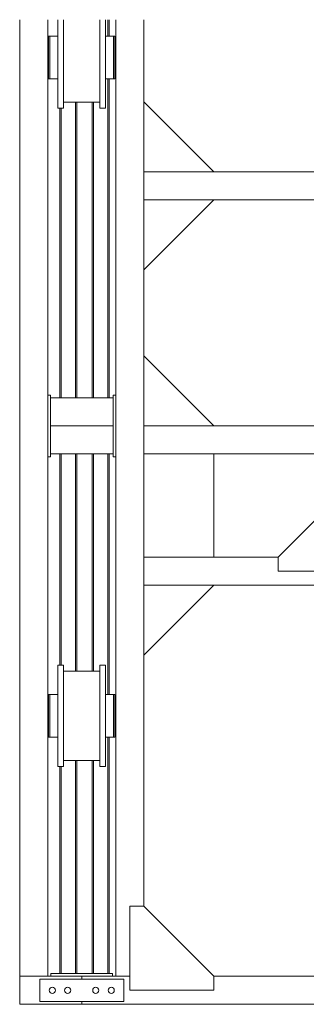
# Model space of a CAD drawing. Header units: millimetres. Extents: x 53746 to 116821, y -810352 to -765802.
# Tile 133 of 256: x 76458 to 77480, y -780717 to -777202. Entities that reach past the tile are written whole.
import ezdxf

# ---------------------------------------------------------------- set-up
doc = ezdxf.new("R2010")
doc.units = ezdxf.units.MM
doc.header["$MEASUREMENT"] = 0
for name, color, linetype, lineweight in [('Main Cradle Rails', 7, 'Continuous', 0), ('Side Cradle Hydraulic Arm Support', 7, 'Continuous', 0), ('Side Cradle Stbd', 7, 'Continuous', 0), ('Side Slip Rails', 7, 'Continuous', 0)]:
    doc.layers.add(name, color=color, linetype=linetype, lineweight=lineweight)

# ---------------------------------------------------------------- blocks, each defined once
blk = doc.blocks.new('*U76')
at = {"layer": 'Side Cradle Hydraulic Arm Support', "color": 7, "linetype": 'Continuous', "lineweight": 0}
for p, q in [((-175, -1059.4), (-175, 1359.5)), ((175, 1359.5), (175, -1059.4)), ((-175, 1202), (-170.2, 1202)), ((170.2, 1202), (175, 1202)), ((-160, 1182), (-169.7, 1182)), ((-160, 1181.8), (-169.7, 1181.8)), ((-169.7, 1181.8), (-160, 1181.8)), ((-160, 1192), (-160, 990.9)), ((-160, 1192), (-85, 1192)), ((-85, 1192), (-85, 990.9)), ((85, 990.9), (85, 1192)), ((85, 1192), (160, 1192)), ((160, 990.9), (160, 1192)), ((169.7, 1182), (160, 1181.9)), ((169.7, 1182), (160, 1182)), ((160, 1169.6), (160, 1169.6)), ((169.7, 1182), (169.7, 1182)), ((160, 1103.7), (160, 1142)), ((-275, 1109.5), (-275, 316.7)), ((-169.7, 1102), (-160, 1102)), ((-160, 1102), (-169.7, 1102)), ((160, 1102.1), (169.7, 1102.1)), ((169.7, 1102.1), (160, 1102.1)), ((169.7, 1102), (160, 1102)), ((275, 316.7), (275, 1109.5)), ((-170.8, 1082), (-175, 1082)), ((-169.8, 1082), (-170.7, 1082)), ((-169.7, 1082), (-169.7, 1086.5)), ((-169.7, 1082), (-169.7, 1082)), ((169.7, 1082), (169.7, 1086.5)), ((169.7, 1082), (169.7, 1082)), ((170.7, 1082), (169.8, 1082)), ((175, 1082), (170.8, 1082)), ((85, 1042), (-85, 1042)), ((-160, 990.9), (-160, -1009.4)), ((-160, 990.9), (-85, 990.9)), ((-85, 990.9), (-85, -1009.4)), ((85, -968.7), (85, 990.9)), ((160, 990.9), (85, 990.9)), ((160, 990.9), (160, -1009.4)), ((-160, 938.1), (-160, 938.1)), ((160, 938.1), (160, 938.1)), ((85, 881.3), (-85, 881.3)), ((-85, 851.3), (85, 851.3)), ((85, 681.3), (-85, 681.3)), ((-85, 651.3), (85, 651.3)), ((85, 481.3), (-85, 481.3)), ((-85, 451.3), (85, 451.3)), ((-1003.6, 316.7), (-275, 316.7)), ((-275, 216.7), (-275, 316.7)), ((-275, 316.7), (-275, 316.7)), ((1003.7, 316.7), (275, 316.7)), ((275, 216.7), (275, 316.7)), ((275, 316.7), (275, 316.7)), ((85, 281.3), (-85, 281.3)), ((-85, 251.3), (85, 251.3)), ((-1003.6, 216.7), (-275, 216.7)), ((-275, 216.7), (-275, -809.4)), ((-27.5, 213.2), (-30, 213.2)), ((30, 213.2), (27.5, 213.2)), ((275, 216.7), (275, 217.1)), ((1003.7, 216.7), (275, 216.7)), ((275, -809.4), (275, 216.7)), ((-35, 205.6), (-30, 205.6)), ((30, 205.6), (35, 205.6)), ((-27.5, 31.3), (-27.5, 142.1)), ((27.5, 142.1), (-27.5, 142.1)), ((27.5, 172.8), (27.5, 142.1)), ((27.5, 142.1), (27.5, 31.3)), ((-35, 106.1), (-85, 106)), ((-35, 106.1), (-35, 107.6)), ((-35, 107.6), (-35, 107.6)), ((-30, 117.9), (-27.5, 117.9)), ((27.5, 117.9), (30, 117.9)), ((35, 125.6), (30, 125.6)), ((-51, 31.3), (-51, 86.2)), ((51, 86.2), (51, 31.3)), ((85, 31.3), (-85, 31.3)), ((-85, 1.3), (85, 1.3)), ((-51, -3.2), (-51, 1.3)), ((-27.5, -9.4), (-27.5, 1.3)), ((27.5, 1.3), (27.5, -9.4)), ((51, 1.3), (51, -3.2)), ((-50, -3.8), (-50, -10.6)), ((-27.5, -9.4), (27.5, -9.4)), ((50, -10.6), (50, -3.8)), ((80, -3.2), (80, -3.2)), ((85, -168.7), (-85, -168.7)), ((-85, -198.7), (85, -198.7)), ((85, -368.7), (-85, -368.7)), ((-85, -398.7), (85, -398.7)), ((85, -568.7), (-85, -568.7)), ((-85, -598.7), (85, -598.7)), ((-275, -690.5), (-275, -690.5)), ((275, -690.5), (275, -690.5)), ((-85, -768.7), (85, -768.7)), ((85, -798.7), (-85, -798.7)), ((83.1, -838.7), (85, -837.5)), ((27.5, -845.4), (-27.5, -845.4)), ((-175, -914.4), (-160, -914.4)), ((-160, -915.8), (-175, -915.4)), ((-160, -919), (-160, -919)), ((-30, -934.4), (-35, -934.4)), ((-30, -934.5), (-35, -934.5)), ((-30, -934.5), (-35, -934.5)), ((-35, -934.5), (-30, -934.5)), ((-35, -934.5), (-30, -934.5)), ((-27.5, -927.1), (-30, -927.1)), ((30, -927.1), (27.5, -927.1)), ((35, -934.4), (30, -934.4)), ((35, -934.5), (30, -934.5)), ((30, -934.5), (35, -934.5)), ((30, -934.5), (35, -934.5)), ((85, -914.4), (37.5, -914.4)), ((175, -914.4), (160, -914.4)), ((160, -919), (160, -919)), ((85, -968.7), (-85, -968.7)), ((85, -968.7), (85, -998.7)), ((-160, -1009.4), (-85, -1009.4)), ((-85, -998.7), (85, -998.7)), ((-75, -998.7), (-75, -1039.4)), ((-59, -1039.4), (-59, -998.7)), ((-35, -1014.4), (-30, -1014.4)), ((-35, -1014.4), (-30, -1014.4)), ((-30, -1014.4), (-30, -1014.4)), ((-30, -1014.4), (-30, -1014.4)), ((30, -1014.4), (35, -1014.4)), ((35, -1014.4), (30, -1014.4)), ((30, -1014.4), (35, -1014.4)), ((59, -1039.4), (59, -998.7)), ((75, -998.7), (75, -1039.4)), ((85, -1009.4), (85, -998.7)), ((160, -1009.4), (85, -1009.4)), ((-175, -1034.4), (-75, -1034.4)), ((-75, -1039.4), (-75, -1059.4)), ((-75, -1039.4), (-59, -1039.4)), ((-59, -1034.4), (-37.8, -1034.4)), ((-59, -1034.4), (-59, -1034.4)), ((-59, -1059.4), (-59, -1039.4)), ((-35.5, -1034.4), (-35, -1034.4)), ((-35, -1034.4), (-35, -1029.9)), ((-27.5, -1021.8), (-30, -1021.8)), ((30, -1021.8), (27.5, -1021.8)), ((35, -1029.9), (35, -1034.4)), ((35.8, -1034.4), (35, -1034.4)), ((59, -1034.4), (45.8, -1034.4)), ((59, -1059.4), (59, -1039.4)), ((75, -1039.4), (59, -1039.4)), ((175, -1034.4), (75, -1034.4)), ((75, -1039.4), (75, -1059.4)), ((-525, -1059.4), (-1003.6, -1059.4)), ((225, -1059.4), (-225, -1059.4)), ((-175, -1059.4), (-175, -1059.4)), ((-59, -1059.4), (-75, -1059.4)), ((59, -1059.4), (75, -1059.4)), ((59, -1059.4), (59, -1059.4)), ((75, -1059.4), (75, -1059.4)), ((1003.7, -1059.4), (525, -1059.4)), ((1003.7, -1159.4), (-1003.6, -1159.4))]:
    blk.add_line(p, q, dxfattribs=at)
at = {"layer": 'Side Cradle Hydraulic Arm Support', "color": 7, "linetype": 'Continuous', "lineweight": 0, "flags": 128}
for points in [[(-248.5, 1409.5), (-225, 1409.5), (-225, 1109.5), (-275, 1109.5), (-520, 1354.5)], [(248.5, 1409.5), (225, 1409.5), (225, 1109.5), (275, 1109.5), (520, 1354.5)], [(-160, 1242), (160, 1242), (160, 1234.4), (160, 1212.7), (160, 1192)], [(-160, 1192), (-160, 1212.7), (-160, 1234.4), (-160, 1242)], [(-169.8, 1202), (-169.7, 1202), (-169.7, 1197.4), (-169.7, 1184.4), (-169.7, 1164.9), (-169.7, 1142), (-169.7, 1119), (-169.7, 1099.5), (-169.7, 1086.5)], [(169.7, 1086.5), (169.7, 1099.5), (169.7, 1119), (169.7, 1142), (169.7, 1164.9), (169.7, 1184.4), (169.7, 1197.4), (169.7, 1202), (169.8, 1202)], [(-85, 225.1), (-35, 225), (-35, 217.5), (-35, 202), (-35, 181), (-35, 157.6), (-35, 135.5), (-35, 117.9), (-35, 113.6), (-35, 107.6), (-85, 106.6)], [(-30, 117.9), (-30, 119.4), (-30, 127.9), (-30, 142.1), (-30, 160), (-30, 178.6), (-30, 195.3), (-30, 207.5), (-30, 213.2), (-30, 213.2)], [(-27.5, 142.1), (-27.5, 172.8), (-27.5, 202.4), (-27.5, 226.5), (-27.5, 241.6), (-27.5, 245.4), (27.5, 245.4), (27.5, 241.6), (27.5, 226.5), (27.5, 202.4), (27.5, 172.8)], [(30, 117.9), (30, 119.4), (30, 127.9), (30, 142.1), (30, 160), (30, 178.6), (30, 195.3), (30, 207.5), (30, 213.2), (30, 213.2)], [(35, 107.6), (35, 107.6), (35, 117.9), (35, 135.5), (35, 157.6), (35, 181), (35, 202), (35, 217.5), (35, 225), (85, 225)], [(85, 106.6), (35, 107.6), (35, 106.1), (85, 106.1)], [(-27.5, 91.2), (-36.1, 90.5), (-47.1, 88.5), (-51, 86.2), (-47.1, 83.8), (-36.1, 81.8), (-27.5, 81.1)], [(-38, 86.2), (-35.1, 87.9), (-27.5, 89.3)], [(-27.5, 83), (-35.1, 84.4), (-38, 86.2)], [(51, 86.2), (47.1, 88.5), (36.1, 90.5), (27.5, 91.2)], [(27.5, 89.3), (35.1, 87.9), (38, 86.2), (35.1, 84.4), (27.5, 83)], [(27.5, 81.1), (36.1, 81.8), (47.1, 83.8), (51, 86.2)], [(-81.4, 1.3), (-83.1, 1), (-85, -0.2)], [(-69.6, 1.3), (-73.9, 0.5), (-80, -3.2)], [(80, -3.2), (73.9, 0.5), (69.6, 1.3)], [(85, -0.2), (83.1, 1), (81.4, 1.3)], [(-85, -6.3), (-83.1, -7.4), (-63.6, -10.9), (-34.4, -13.3), (0, -14.1), (34.4, -13.3), (63.6, -10.9), (83.1, -7.4), (85, -6.2)], [(-80, -3.2), (-80, -3.2), (-73.9, -6.9), (-56.6, -10.1), (-30.6, -12.2), (0, -12.9), (30.6, -12.2), (56.6, -10.1), (73.9, -6.9), (80, -3.2)], [(-51, -3.2), (-51, -3.2), (-47.1, -5.6), (-36.1, -7.6), (-27.5, -8.3)], [(27.5, -8.3), (36.1, -7.6), (47.1, -5.6), (51, -3.2)], [(275, -690.5), (275, -690.5), (275, -690.5)], [(-525, -1109.4), (-225, -1109.4), (-225, -809.4), (-275, -809.4), (-525, -1059.4), (-525, -1109.4)], [(-85, -837.5), (-83.1, -838.7), (-63.6, -842.2), (-34.4, -844.6), (0, -845.4), (34.4, -844.6), (63.6, -842.2), (83.1, -838.7)], [(525, -1109.4), (225, -1109.4), (225, -809.4), (275, -809.4), (525, -1059.4), (525, -1109.4)], [(-27.5, -844.8), (-27.5, -845.4), (-27.5, -968.7)], [(27.5, -844.8), (27.5, -844.8), (0, -845.4), (-27.5, -844.8), (-27.5, -844.8)], [(27.5, -844.8), (27.5, -845.4), (27.5, -968.7)], [(-175, -914.4), (-175, -914.4), (-175, -914.4)], [(-85, -914.4), (-35, -914.4), (-35, -919), (-85, -917.7)], [(-85, -917.7), (-35, -919), (-35, -932), (-35, -951.5), (-35, -968.7)], [(-30, -968.7), (-30, -963.4), (-30, -946.4), (-30, -933.6), (-30, -927.1), (-30, -927.1)], [(30, -968.7), (30, -963.4), (30, -946.4), (30, -933.6), (30, -927.1), (30, -927.1)], [(35.5, -914.4), (35, -914.4), (35, -919), (35, -932), (35, -951.5), (35, -968.7)], [(-35, -998.7), (-35, -1016.9), (-35, -1029.9)], [(-30, -1021.8), (-30, -1021.2), (-30, -1013.4), (-30, -999.7), (-30, -998.7)], [(-27.5, -998.7), (-27.5, -1018.7), (-27.5, -1045.3), (-27.5, -1059.4)], [(27.5, -998.7), (27.5, -1018.7), (27.5, -1045.3), (27.5, -1059.4)], [(30, -1021.8), (30, -1021.2), (30, -1013.4), (30, -999.7), (30, -998.7)], [(35, -998.7), (35, -1016.9), (35, -1029.9)], [(75, -1030.9), (75, -1030.9), (75, -1030.9)]]:
    blk.add_lwpolyline(points, dxfattribs=at)
at = {"layer": 'Side Cradle Stbd', "color": 7, "linetype": 'Continuous', "lineweight": 0}
for p, q in [((-1003.6, 566.7), (-753.6, 316.7)), ((1003.7, 566.7), (753.7, 316.7)), ((-1003.6, -33.3), (-753.6, 216.7)), ((1003.7, -33.3), (753.7, 216.7)), ((-1003.6, -340.5), (-753.6, -590.5)), ((1003.7, -340.5), (753.7, -590.5)), ((-1003.6, -590.5), (-275, -590.5)), ((275, -590.5), (1003.7, -590.5)), ((-275, -690.5), (-1003.6, -690.5)), ((-753.6, -1059.4), (-753.6, -690.5)), ((1003.7, -690.5), (275, -690.5)), ((753.7, -1059.4), (753.7, -690.5)), ((-1003.6, -1409.4), (-753.6, -1159.4)), ((1003.7, -1409.4), (753.7, -1159.4))]:
    blk.add_line(p, q, dxfattribs=at)
blk = doc.blocks.new('*U57')
at = {"layer": 'Side Cradle Stbd', "color": 7, "linetype": 'Continuous', "lineweight": 0}
for p, q in [((-8824.9, 10874.5), (-8824.9, 7459.6)), ((-8724.9, 10874.5), (-8724.9, 9534.5)), ((-8482.5, 7459.6), (-8482.5, 10874.5)), ((-8382.5, 10581.7), (-8382.5, 10874.5)), ((-8689, 10810.6), (-8689, 10809.9)), ((-8689, 10808.8), (-8689, 10795.4)), ((-8689, 10795.4), (-8689, 10793.3)), ((-8669, 10739.5), (-8669, 10808.8)), ((-8724.9, 10779.5), (-8722.5, 10779.5)), ((-8717.5, 10768.6), (-8717.5, 10739.5)), ((-8689, 10771.7), (-8689, 10768.6)), ((-8485.5, 10779.5), (-8482.5, 10779.5)), ((-8669, 10670.1), (-8669, 10739.5)), ((-8519, 10670.1), (-8519, 10739.5)), ((-8722.5, 10699.5), (-8724.9, 10699.5)), ((-8722.5, 10702.5), (-8722.5, 10699.5)), ((-8717.5, 10685.6), (-8717.5, 10669.1)), ((-8482.5, 10699.5), (-8485.5, 10699.5)), ((-8485.5, 10685.6), (-8485.5, 10669.1)), ((-8717.5, 10669.1), (-8717.5, 10663.3)), ((-8689, 10669.1), (-8689, 10663.3)), ((-8485.5, 10669.1), (-8485.5, 10663.3)), ((-8539, 10580.5), (-8669, 10580.5)), ((-8382.5, 7709.6), (-8382.5, 10581.7)), ((-8689, 10558.3), (-8689, 10572.1)), ((-8539, 10558.3), (-8539, 10572.1)), ((-8724.9, 9534.5), (-8714.9, 9534.5)), ((-8724.9, 9484.5), (-8724.9, 9534.5)), ((-8714.9, 9534.5), (-8714.9, 9524.5)), ((-8491.9, 9534.5), (-8481.9, 9534.5)), ((-8491.9, 9524.5), (-8491.9, 9534.5)), ((-8481.9, 9534.5), (-8481.9, 9484.5)), ((-8714.9, 9424.5), (-8714.9, 9524.5)), ((-8491.9, 9524.5), (-8714.9, 9524.5)), ((-8491.9, 9524.5), (-8491.9, 9424.5)), ((-8714.9, 9424.5), (-8714.9, 9324.5)), ((-8491.9, 9424.5), (-8714.9, 9424.5)), ((-8491.9, 9324.5), (-8491.9, 9424.5)), ((-8714.9, 9314.5), (-8724.9, 9314.5)), ((-8724.9, 9314.5), (-8724.9, 7459.6)), ((-8491.9, 9324.5), (-8714.9, 9324.5)), ((-8714.9, 9324.5), (-8714.9, 9314.5)), ((-8491.9, 9314.5), (-8491.9, 9324.5)), ((-8481.9, 9314.5), (-8491.9, 9314.5)), ((-8669, 8548.5), (-8539, 8548.5)), ((-8669, 8389.5), (-8669, 8458.8)), ((-8724.9, 8429.5), (-8722.5, 8429.5)), ((-8722.5, 8426.9), (-8722.5, 8426.4)), ((-8722.5, 8418.9), (-8722.5, 8418.6)), ((-8722.5, 8418.6), (-8722.5, 8418)), ((-8722.5, 8418), (-8722.5, 8417.7)), ((-8722.5, 8418), (-8722.5, 8418)), ((-8722.5, 8406.2), (-8722.5, 8404.8)), ((-8717.5, 8418.6), (-8717.5, 8389.5)), ((-8485.5, 8429.5), (-8482.5, 8429.5)), ((-8669, 8328.6), (-8669, 8389.5)), ((-8519, 8320.1), (-8519, 8389.5)), ((-8722.5, 8349.5), (-8724.9, 8349.5)), ((-8722.5, 8361.2), (-8722.5, 8361.1)), ((-8722.5, 8361.1), (-8722.5, 8360.9)), ((-8722.5, 8360.9), (-8722.5, 8360.3)), ((-8722.5, 8360.3), (-8722.5, 8354.1)), ((-8722.5, 8354.1), (-8722.5, 8352.5)), ((-8722.5, 8352.5), (-8722.5, 8349.5)), ((-8717.5, 8335.6), (-8717.5, 8319.1)), ((-8482.5, 8349.5), (-8485.5, 8349.5)), ((-8485.5, 8335.6), (-8485.5, 8319.1)), ((-8717.5, 8319.1), (-8717.5, 8313.3)), ((-8689, 8319.1), (-8689, 8313.3)), ((-8669, 8320.1), (-8669, 8328.6)), ((-8485.5, 8319.1), (-8485.5, 8313.3)), ((-8539, 8230.5), (-8669, 8230.5)), ((-8689, 8208.3), (-8689, 8222.1)), ((-8539, 8208.3), (-8539, 8222.1)), ((-8824.9, 7459.6), (-8824.9, 7359.6)), ((-8603.7, 7459.6), (-8724.9, 7459.6)), ((-8713.7, 7469.6), (-8713.7, 7459.6)), ((-8713.7, 7469.6), (-8689.2, 7469.6)), ((-8603.7, 7449.6), (-8603.7, 7459.6)), ((-8603.7, 7459.6), (-8432.5, 7459.6)), ((-8493.7, 7469.6), (-8493.7, 7459.6)), ((-8132.5, 7459.6), (-6625.2, 7459.6)), ((-8753.7, 7449.6), (-8753.7, 7369.6)), ((-8453.7, 7449.6), (-8753.7, 7449.6)), ((-8494.5, 7419.8), (-8490.9, 7417.4)), ((-8453.7, 7449.6), (-8453.7, 7369.6)), ((-8453.7, 7369.6), (-8453.7, 7449.6)), ((-8453.7, 7369.6), (-8453.7, 7449.6)), ((-8697.7, 7409.6), (-8698.5, 7405.4)), ((-8649.5, 7399.4), (-8653.7, 7398.6)), ((-8543.5, 7405.4), (-8542.7, 7409.6)), ((-8603.7, 7359.6), (-8824.9, 7359.6)), ((-8753.7, 7369.6), (-8453.7, 7369.6)), ((-8603.7, 7359.6), (-8603.7, 7369.6)), ((-8603.7, 7359.6), (-6154, 7359.6))]:
    blk.add_line(p, q, dxfattribs=at)
at = {"layer": 'Side Cradle Stbd', "color": 7, "linetype": 'Continuous', "lineweight": 0, "flags": 128}
for points in [[(-8689, 10739.5), (-8689, 10739.5), (-8689, 10808.8), (-8689, 10867.6), (-8689, 10874.5)], [(-8669, 10808.8), (-8669, 10808.8), (-8669, 10867.6), (-8669, 10874.5)], [(-8539, 10572.1), (-8539, 10611.3), (-8539, 10670.1), (-8539, 10739.5), (-8539, 10808.8), (-8539, 10867.6), (-8539, 10874.5)], [(-8519, 10739.5), (-8519, 10808.8), (-8519, 10867.6), (-8519, 10874.5)], [(-8717.5, 10815.7), (-8717.5, 10815.7), (-8722.5, 10815.7), (-8722.5, 10809.9), (-8722.5, 10793.3), (-8722.5, 10768.6), (-8722.5, 10739.5), (-8722.5, 10710.3), (-8722.5, 10685.6), (-8722.5, 10669.1), (-8722.5, 10663.3), (-8717.5, 10663.3)], [(-8689, 10815.7), (-8717.5, 10815.7), (-8717.5, 10809.9), (-8717.5, 10793.3), (-8717.5, 10793.3)], [(-8717.5, 10793.3), (-8717.5, 10768.6), (-8717.5, 10768.6)], [(-8689, 10815.7), (-8689, 10815.7), (-8689, 10810.6)], [(-8689, 10809.9), (-8689, 10809.9), (-8689, 10808.8)], [(-8689, 10793.3), (-8689, 10793.3), (-8689, 10771.7)], [(-8490.5, 10815.7), (-8490.5, 10815.7), (-8519, 10815.7)], [(-8485.5, 10815.7), (-8485.5, 10815.7), (-8490.5, 10815.7), (-8490.5, 10815.7)], [(-8490.5, 10815.7), (-8490.5, 10809.9), (-8490.5, 10793.3), (-8490.5, 10768.6), (-8490.5, 10768.6)], [(-8485.5, 10815.7), (-8485.5, 10809.9), (-8485.5, 10793.3), (-8485.5, 10768.6), (-8485.5, 10739.5), (-8485.5, 10710.3), (-8485.5, 10685.6)], [(-8722.5, 10768.6), (-8722.5, 10768.9), (-8722.5, 10776.4), (-8722.5, 10776.4), (-8722.5, 10776.4), (-8722.5, 10776.9), (-8722.5, 10779.5), (-8722.5, 10779.5), (-8722.5, 10779.5)], [(-8722.5, 10767.7), (-8722.5, 10767.7), (-8722.5, 10768), (-8722.5, 10768), (-8722.5, 10768.6)], [(-8722.5, 10754.8), (-8722.5, 10754.8), (-8722.5, 10756.2), (-8722.5, 10767.7), (-8722.5, 10767.7)], [(-8717.5, 10768.6), (-8717.5, 10768.6), (-8717.5, 10739.5), (-8717.5, 10710.3), (-8717.5, 10685.6)], [(-8490.5, 10768.6), (-8490.5, 10739.5), (-8490.5, 10739.5)], [(-8689, 10572.1), (-8689, 10611.3), (-8689, 10670.1), (-8689, 10739.5)], [(-8490.5, 10739.5), (-8490.5, 10739.5), (-8490.5, 10710.3)], [(-8722.5, 10710.3), (-8722.5, 10710.9), (-8722.5, 10711.1), (-8722.5, 10711.2)], [(-8722.5, 10702.5), (-8722.5, 10704.1), (-8722.5, 10710.3)], [(-8490.5, 10710.3), (-8490.5, 10710.3), (-8490.5, 10685.6)], [(-8490.5, 10685.6), (-8490.5, 10685.6), (-8490.5, 10669.1), (-8490.5, 10663.3), (-8485.5, 10663.3)], [(-8717.5, 10663.3), (-8717.5, 10663.3), (-8689, 10663.3)], [(-8669, 10558.3), (-8669, 10572.1), (-8669, 10611.3), (-8669, 10670.1)], [(-8519, 10558.3), (-8519, 10572.1), (-8519, 10611.3), (-8519, 10670.1)], [(-8519, 10663.3), (-8490.5, 10663.3), (-8490.5, 10663.3)], [(-8669, 10558.3), (-8669, 10558.3), (-8689, 10558.3)], [(-8519, 10558.3), (-8519, 10558.3), (-8539, 10558.3)], [(-8724.9, 9314.5), (-8724.9, 9334), (-8724.9, 9424.5), (-8724.9, 9484.5)], [(-8481.9, 9484.5), (-8481.9, 9424.5), (-8481.9, 9334), (-8481.9, 9314.5)], [(-8689, 8389.5), (-8689, 8389.5), (-8689, 8458.8), (-8689, 8517.6), (-8689, 8556.9), (-8689, 8570.7), (-8669, 8570.7), (-8669, 8570.7)], [(-8669, 8458.8), (-8669, 8458.8), (-8669, 8517.6), (-8669, 8556.9), (-8669, 8570.7)], [(-8539, 8222.1), (-8539, 8261.3), (-8539, 8320.1), (-8539, 8389.5), (-8539, 8458.8), (-8539, 8517.6), (-8539, 8556.9), (-8539, 8570.7), (-8519, 8570.7), (-8519, 8570.7)], [(-8519, 8389.5), (-8519, 8458.8), (-8519, 8517.6), (-8519, 8556.9), (-8519, 8570.7)], [(-8717.5, 8465.7), (-8717.5, 8465.7), (-8722.5, 8465.7), (-8722.5, 8459.9), (-8722.5, 8443.3), (-8722.5, 8418.6), (-8722.5, 8389.5), (-8722.5, 8360.3), (-8722.5, 8335.6), (-8722.5, 8319.1), (-8722.5, 8313.3), (-8717.5, 8313.3)], [(-8689, 8465.7), (-8717.5, 8465.7), (-8717.5, 8459.9), (-8717.5, 8443.3), (-8717.5, 8418.6), (-8717.5, 8418.6)], [(-8717.5, 8459.9), (-8717.5, 8459.9), (-8717.5, 8443.3), (-8717.5, 8443.3)], [(-8689, 8458.8), (-8689, 8459.9), (-8689, 8459.9), (-8689, 8460.6), (-8689, 8465.7), (-8689, 8465.7), (-8689, 8465.7)], [(-8689, 8443.3), (-8689, 8443.3), (-8689, 8445.4), (-8689, 8458.8)], [(-8490.5, 8465.7), (-8490.5, 8465.7), (-8519, 8465.7)], [(-8485.5, 8465.7), (-8485.5, 8465.7), (-8490.5, 8465.7), (-8490.5, 8465.7)], [(-8490.5, 8465.7), (-8490.5, 8459.9), (-8490.5, 8443.3), (-8490.5, 8418.6), (-8490.5, 8418.6)], [(-8485.5, 8465.7), (-8485.5, 8459.9), (-8485.5, 8443.3), (-8485.5, 8418.6), (-8485.5, 8389.5), (-8485.5, 8360.3), (-8485.5, 8335.6)], [(-8722.5, 8429.5), (-8722.5, 8429.5), (-8722.5, 8426.9)], [(-8722.5, 8426.4), (-8722.5, 8426.4), (-8722.5, 8426.4), (-8722.5, 8418.9)], [(-8722.5, 8417.7), (-8722.5, 8417.7), (-8722.5, 8406.2)], [(-8717.5, 8418.6), (-8717.5, 8418.6), (-8717.5, 8389.5)], [(-8490.5, 8418.6), (-8490.5, 8389.5), (-8490.5, 8389.5)], [(-8717.5, 8389.5), (-8717.5, 8389.5), (-8717.5, 8360.3), (-8717.5, 8335.6)], [(-8689, 8222.1), (-8689, 8261.3), (-8689, 8320.1), (-8689, 8389.5)], [(-8490.5, 8389.5), (-8490.5, 8389.5), (-8490.5, 8360.3)], [(-8490.5, 8360.3), (-8490.5, 8360.3), (-8490.5, 8335.6), (-8490.5, 8319.1), (-8490.5, 8313.3), (-8485.5, 8313.3)], [(-8717.5, 8313.3), (-8717.5, 8313.3), (-8689, 8313.3)], [(-8669, 8208.3), (-8669, 8222.1), (-8669, 8261.3), (-8669, 8320.1)], [(-8519, 8208.3), (-8519, 8222.1), (-8519, 8261.3), (-8519, 8320.1)], [(-8519, 8313.3), (-8490.5, 8313.3), (-8490.5, 8313.3)], [(-8669, 8208.3), (-8669, 8208.3), (-8689, 8208.3)], [(-8519, 8208.3), (-8519, 8208.3), (-8539, 8208.3)], [(-8132.5, 7409.6), (-8432.5, 7409.6), (-8432.5, 7709.6), (-8382.5, 7709.6), (-8132.5, 7459.6), (-8132.5, 7409.6)], [(-8824.9, 7459.6), (-8824.9, 7459.6), (-8724.9, 7459.6), (-8724.9, 7459.6)], [(-8689.2, 7469.6), (-8603.7, 7469.6), (-8553.7, 7469.6), (-8493.7, 7469.6)], [(-8698.5, 7405.4), (-8700.9, 7401.8), (-8704.5, 7399.4), (-8708.7, 7398.6), (-8712.9, 7399.4), (-8716.5, 7401.8), (-8718.9, 7405.4), (-8719.7, 7409.6), (-8718.9, 7413.8), (-8716.5, 7417.4), (-8712.9, 7419.8), (-8708.7, 7420.6), (-8704.5, 7419.8), (-8700.9, 7417.4), (-8698.5, 7413.8), (-8697.7, 7409.6)], [(-8653.7, 7398.6), (-8657.9, 7399.4), (-8661.5, 7401.8), (-8663.9, 7405.4), (-8664.7, 7409.6), (-8663.9, 7413.8), (-8661.5, 7417.4), (-8657.9, 7419.8), (-8653.7, 7420.6), (-8649.5, 7419.8), (-8645.9, 7417.4), (-8643.5, 7413.8), (-8642.7, 7409.6), (-8643.5, 7405.4), (-8645.9, 7401.8), (-8649.5, 7399.4)], [(-8542.7, 7409.6), (-8543.5, 7413.8), (-8545.9, 7417.4), (-8549.5, 7419.8), (-8553.7, 7420.6), (-8557.9, 7419.8), (-8561.5, 7417.4), (-8563.9, 7413.8), (-8564.7, 7409.6), (-8563.9, 7405.4), (-8561.5, 7401.8), (-8557.9, 7399.4), (-8553.7, 7398.6), (-8549.5, 7399.4), (-8545.9, 7401.8), (-8543.5, 7405.4)], [(-8490.9, 7417.4), (-8488.5, 7413.8), (-8487.7, 7409.6), (-8488.5, 7405.4), (-8490.9, 7401.8), (-8494.5, 7399.4), (-8498.7, 7398.6), (-8502.9, 7399.4), (-8506.5, 7401.8), (-8508.9, 7405.4), (-8509.7, 7409.6), (-8508.9, 7413.8), (-8506.5, 7417.4), (-8502.9, 7419.8), (-8498.7, 7420.6), (-8494.5, 7419.8)]]:
    blk.add_lwpolyline(points, dxfattribs=at)
at = {"layer": 'Side Slip Rails', "color": 7, "linetype": 'Continuous', "lineweight": 0}
for p, q in [((-8511.3, 10815.7), (-8511.3, 10874.5)), ((-8506.6, 10815.7), (-8506.6, 10874.5)), ((-8511.3, 9524.5), (-8511.3, 10663.3)), ((-8506.6, 9524.5), (-8506.6, 10663.3)), ((-8626.6, 9524.5), (-8626.6, 10580.5)), ((-8621.6, 9524.5), (-8621.6, 10580.5)), ((-8566.6, 9524.5), (-8566.6, 10580.5)), ((-8561.6, 9524.5), (-8561.6, 10580.5)), ((-8681.6, 9524.5), (-8681.6, 10558.3)), ((-8677, 9524.5), (-8677, 10558.3)), ((-8681.6, 8570.7), (-8681.6, 9324.5)), ((-8677, 8570.7), (-8677, 9324.5)), ((-8626.6, 8548.5), (-8626.6, 9324.5)), ((-8621.6, 8548.5), (-8621.6, 9324.5)), ((-8566.6, 8548.5), (-8566.6, 9324.5)), ((-8561.6, 8548.5), (-8561.6, 9324.5)), ((-8511.3, 8465.7), (-8511.3, 9324.5)), ((-8506.6, 8465.7), (-8506.6, 9324.5)), ((-8511.3, 7469.6), (-8511.3, 8313.3)), ((-8506.6, 7469.6), (-8506.6, 8313.3)), ((-8626.6, 7469.6), (-8626.6, 8230.5)), ((-8621.6, 7469.6), (-8621.6, 8230.5)), ((-8566.6, 7469.6), (-8566.6, 8230.5)), ((-8561.6, 7469.6), (-8561.6, 8230.5)), ((-8681.6, 7469.6), (-8681.6, 8208.3)), ((-8677, 7469.6), (-8677, 8208.3))]:
    blk.add_line(p, q, dxfattribs=at)
at = {"layer": 'Side Cradle Stbd', "color": 7, "linetype": 'Continuous', "lineweight": 0}
blk.add_blockref('*U76', (-7378.9, 10015), dxfattribs=at)

msp = doc.modelspace()

# ---------------------------------------------------------------- block references
at = {"layer": 'Main Cradle Rails', "color": 7, "linetype": 'Continuous', "lineweight": 0}
msp.add_blockref('*U57', (85283.05, -788076.95), dxfattribs=at)

doc.saveas('drawing.dxf')
